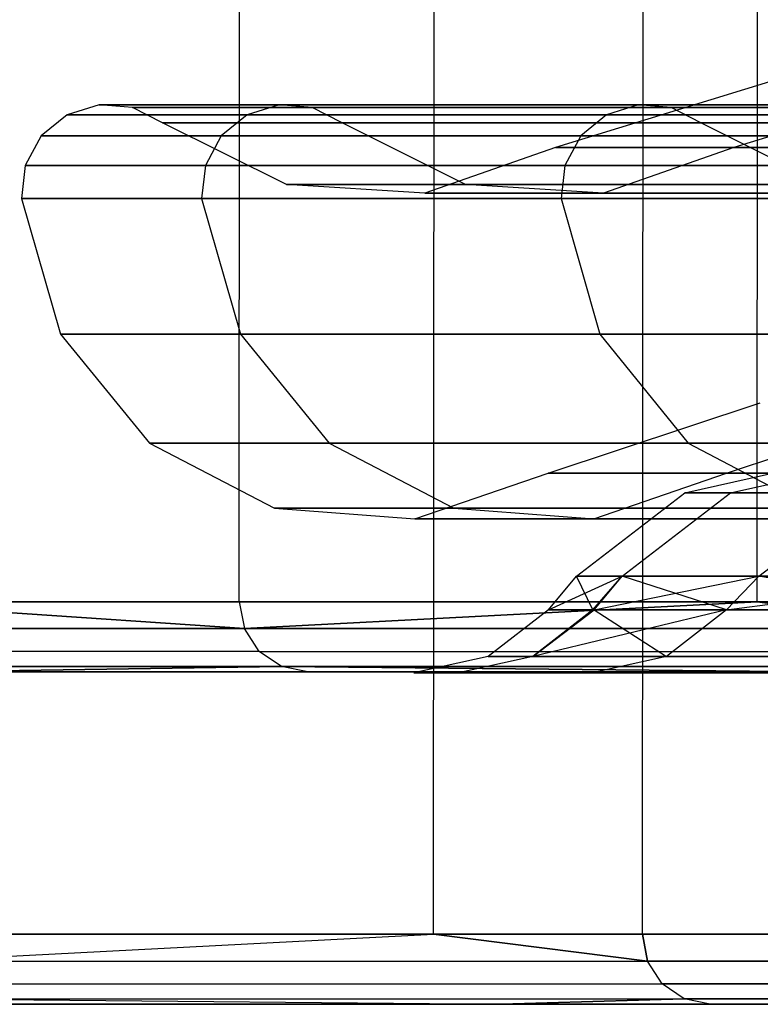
# Model space of a CAD drawing. Extents: x -172 to 172, y -29 to 28.
# Tile 6 of 256: x -166.49 to -164.37, y -7.5 to -4.69. Entities that reach past the tile are written whole.
import ezdxf

# ---------------------------------------------------------------- set-up
doc = ezdxf.new("R2010")
doc.units = 0
doc.header["$LTSCALE"] = 25.4
doc.layers.get('0').update_dxf_attribs({"linetype": 'CONTINUOUS'})

# ---------------------------------------------------------------- blocks, each defined once
blk = doc.blocks.new('RYFLO_AURA_STL')
at = {"color": 0}
for p, q in [((-165.3083, -7.3033, -1282.9371), (-165.2976, 7.0967, -1282.9346)), ((-165.3083, -7.3033, -1282.9371), (-165.2976, 7.0967, -1282.9346)), ((-165.3083, -7.3033, -1203.5631), (-165.2976, 7.0967, -1203.5657)), ((-165.3083, -7.3033, -1203.5631), (-165.2976, 7.0967, -1203.5657)), ((-164.7114, -7.3033, -1285.3456), (-164.7008, 7.0967, -1285.3429)), ((-164.7114, -7.3033, -1285.3456), (-164.7008, 7.0967, -1285.3429)), ((-164.7114, -7.3033, -1201.1547), (-164.7008, 7.0967, -1201.1573)), ((-164.7114, -7.3033, -1201.1547), (-164.7008, 7.0967, -1201.1573)), ((-165.8635, -6.354, -1210.5574), (-165.8542, 6.146, -1210.5592)), ((-165.8635, -6.354, -1210.5574), (-165.8542, 6.146, -1210.5592)), ((-165.8635, -6.354, -1275.9429), (-165.8542, 6.146, -1275.941)), ((-165.8635, -6.354, -1275.9429), (-165.8542, 6.146, -1275.941)), ((-164.3838, -6.354, -1203.785), (-164.3746, 6.146, -1203.7872)), ((-164.3838, -6.354, -1203.785), (-164.3746, 6.146, -1203.7872)), ((-164.3838, -6.354, -1282.7152), (-164.3746, 6.146, -1282.713)), ((-164.3838, -6.354, -1282.7152), (-164.3746, 6.146, -1282.713)), ((-164.3358, -4.8658, -1238.6802), (-164.9596, -5.0571, -1238.6628)), ((-164.3358, -4.8658, -1247.8201), (-164.9596, -5.0571, -1247.8375)), ((-164.3358, -4.8658, -1238.6802), (-164.9596, -5.0571, -1238.6628)), ((-164.3358, -4.8658, -1247.8201), (-164.9596, -5.0571, -1247.8375)), ((-163.8279, -4.8658, -1229.5543), (-164.4498, -5.0571, -1229.5023)), ((-163.8279, -4.8658, -1229.5543), (-164.4498, -5.0571, -1229.5023)), ((-163.8279, -4.8658, -1256.9459), (-164.4498, -5.0571, -1256.9979)), ((-163.8279, -4.8658, -1256.9459), (-164.4498, -5.0571, -1256.9979)), ((-166.2636, -4.9348, -1238.6265), (-166.3549, -4.9632, -1238.624)), ((-166.2636, -4.9348, -1247.8738), (-166.3549, -4.9632, -1247.8762)), ((-166.2636, -4.9348, -1238.6265), (-166.3549, -4.9632, -1238.624)), ((-166.2636, -4.9348, -1247.8738), (-166.3549, -4.9632, -1247.8762)), ((-165.7497, -4.9348, -1229.3936), (-166.2636, -4.9348, -1238.6265)), ((-166.2636, -4.9348, -1238.6265), (-166.2636, -4.9348, -1247.8738)), ((-166.2636, -4.9348, -1247.8738), (-165.7497, -4.9348, -1257.1067)), ((-166.1684, -4.9428, -1238.6292), (-166.2636, -4.9348, -1238.6265)), ((-165.7497, -4.9348, -1229.3936), (-166.2636, -4.9348, -1238.6265)), ((-166.1684, -4.9428, -1247.8711), (-166.2636, -4.9348, -1247.8738)), ((-166.2636, -4.9348, -1238.6265), (-166.2636, -4.9348, -1247.8738)), ((-166.1684, -4.9428, -1238.6292), (-166.2636, -4.9348, -1238.6265)), ((-166.2636, -4.9348, -1247.8738), (-165.7497, -4.9348, -1257.1067)), ((-166.1684, -4.9428, -1247.8711), (-166.2636, -4.9348, -1247.8738)), ((-165.6547, -4.9428, -1229.4015), (-166.1684, -4.9428, -1238.6292)), ((-166.1684, -4.9428, -1238.6292), (-166.1684, -4.9428, -1247.8711)), ((-166.1684, -4.9428, -1247.8711), (-165.6547, -4.9428, -1257.0988)), ((-166.083, -4.986, -1238.6316), (-166.1684, -4.9428, -1238.6292)), ((-165.6547, -4.9428, -1229.4015), (-166.1684, -4.9428, -1238.6292)), ((-166.083, -4.986, -1247.8687), (-166.1684, -4.9428, -1247.8711)), ((-166.1684, -4.9428, -1238.6292), (-166.1684, -4.9428, -1247.8711)), ((-166.083, -4.986, -1238.6316), (-166.1684, -4.9428, -1238.6292)), ((-166.1684, -4.9428, -1247.8711), (-165.6547, -4.9428, -1257.0988)), ((-166.083, -4.986, -1247.8687), (-166.1684, -4.9428, -1247.8711)), ((-165.7497, -4.9348, -1229.3936), (-165.8407, -4.9632, -1229.386)), ((-165.7497, -4.9348, -1229.3936), (-165.8407, -4.9632, -1229.386)), ((-165.7497, -4.9348, -1257.1067), (-165.8407, -4.9632, -1257.1143)), ((-165.7497, -4.9348, -1257.1067), (-165.8407, -4.9632, -1257.1143)), ((-164.7235, -4.9348, -1220.2035), (-165.7497, -4.9348, -1229.3936)), ((-165.7497, -4.9348, -1257.1067), (-164.7235, -4.9348, -1266.2968)), ((-165.6547, -4.9428, -1229.4015), (-165.7497, -4.9348, -1229.3936)), ((-164.7235, -4.9348, -1220.2035), (-165.7497, -4.9348, -1229.3936)), ((-165.6547, -4.9428, -1229.4015), (-165.7497, -4.9348, -1229.3936)), ((-165.6547, -4.9428, -1257.0988), (-165.7497, -4.9348, -1257.1067)), ((-165.7497, -4.9348, -1257.1067), (-164.7235, -4.9348, -1266.2968)), ((-165.6547, -4.9428, -1257.0988), (-165.7497, -4.9348, -1257.1067)), ((-164.6291, -4.9428, -1220.2167), (-165.6547, -4.9428, -1229.4015)), ((-165.6547, -4.9428, -1257.0988), (-164.6291, -4.9428, -1266.2836)), ((-165.5697, -4.986, -1229.4087), (-165.6547, -4.9428, -1229.4015)), ((-164.6291, -4.9428, -1220.2167), (-165.6547, -4.9428, -1229.4015)), ((-165.5697, -4.986, -1229.4087), (-165.6547, -4.9428, -1229.4015)), ((-165.5697, -4.986, -1257.0916), (-165.6547, -4.9428, -1257.0988)), ((-165.6547, -4.9428, -1257.0988), (-164.6291, -4.9428, -1266.2836)), ((-165.5697, -4.986, -1257.0916), (-165.6547, -4.9428, -1257.0988)), ((-164.7235, -4.9348, -1220.2035), (-164.8139, -4.9632, -1220.1909)), ((-164.7235, -4.9348, -1220.2035), (-164.8139, -4.9632, -1220.1909)), ((-164.7235, -4.9348, -1266.2968), (-164.8139, -4.9632, -1266.3093)), ((-164.7235, -4.9348, -1266.2968), (-164.8139, -4.9632, -1266.3093)), ((-163.1881, -4.9348, -1211.0847), (-164.7235, -4.9348, -1220.2035)), ((-164.7235, -4.9348, -1266.2968), (-163.1881, -4.9348, -1275.4155)), ((-164.6291, -4.9428, -1220.2167), (-164.7235, -4.9348, -1220.2035)), ((-163.1881, -4.9348, -1211.0847), (-164.7235, -4.9348, -1220.2035)), ((-164.6291, -4.9428, -1220.2167), (-164.7235, -4.9348, -1220.2035)), ((-164.6291, -4.9428, -1266.2836), (-164.7235, -4.9348, -1266.2968)), ((-164.7235, -4.9348, -1266.2968), (-163.1881, -4.9348, -1275.4155)), ((-164.6291, -4.9428, -1266.2836), (-164.7235, -4.9348, -1266.2968)), ((-163.0946, -4.9428, -1211.1031), (-164.6291, -4.9428, -1220.2167)), ((-164.6291, -4.9428, -1266.2836), (-163.0946, -4.9428, -1275.3971)), ((-164.5446, -4.986, -1220.2285), (-164.6291, -4.9428, -1220.2167)), ((-163.0946, -4.9428, -1211.1031), (-164.6291, -4.9428, -1220.2167)), ((-164.5446, -4.986, -1220.2285), (-164.6291, -4.9428, -1220.2167)), ((-164.5446, -4.986, -1266.2717), (-164.6291, -4.9428, -1266.2836)), ((-164.6291, -4.9428, -1266.2836), (-163.0946, -4.9428, -1275.3971)), ((-164.5446, -4.986, -1266.2717), (-164.6291, -4.9428, -1266.2836)), ((-166.3549, -4.9632, -1238.624), (-166.4289, -5.0238, -1238.6219)), ((-166.3549, -4.9632, -1247.8762), (-166.4289, -5.0238, -1247.8783)), ((-166.3549, -4.9632, -1238.624), (-166.4289, -5.0238, -1238.6219)), ((-166.3549, -4.9632, -1247.8762), (-166.4289, -5.0238, -1247.8783)), ((-165.8407, -4.9632, -1229.386), (-166.3549, -4.9632, -1238.624)), ((-166.3549, -4.9632, -1238.624), (-166.3549, -4.9632, -1247.8762)), ((-166.3549, -4.9632, -1247.8762), (-165.8407, -4.9632, -1257.1143)), ((-165.8407, -4.9632, -1229.386), (-166.3549, -4.9632, -1238.624)), ((-166.3549, -4.9632, -1238.624), (-166.3549, -4.9632, -1247.8762)), ((-166.3549, -4.9632, -1247.8762), (-165.8407, -4.9632, -1257.1143)), ((-165.8407, -4.9632, -1229.386), (-165.9145, -5.0238, -1229.3799)), ((-165.8407, -4.9632, -1229.386), (-165.9145, -5.0238, -1229.3799)), ((-165.8407, -4.9632, -1257.1143), (-165.9145, -5.0238, -1257.1204)), ((-165.8407, -4.9632, -1257.1143), (-165.9145, -5.0238, -1257.1204)), ((-164.8139, -4.9632, -1220.1909), (-165.8407, -4.9632, -1229.386)), ((-165.8407, -4.9632, -1257.1143), (-164.8139, -4.9632, -1266.3093)), ((-164.8139, -4.9632, -1220.1909), (-165.8407, -4.9632, -1229.386)), ((-165.8407, -4.9632, -1257.1143), (-164.8139, -4.9632, -1266.3093)), ((-164.8139, -4.9632, -1220.1909), (-164.8872, -5.0238, -1220.1807)), ((-164.8139, -4.9632, -1220.1909), (-164.8872, -5.0238, -1220.1807)), ((-164.8139, -4.9632, -1266.3093), (-164.8872, -5.0238, -1266.3196)), ((-164.8139, -4.9632, -1266.3093), (-164.8872, -5.0238, -1266.3196)), ((-163.2777, -4.9632, -1211.067), (-164.8139, -4.9632, -1220.1909)), ((-164.8139, -4.9632, -1266.3093), (-163.2777, -4.9632, -1275.4332)), ((-163.2777, -4.9632, -1211.067), (-164.8139, -4.9632, -1220.1909)), ((-164.8139, -4.9632, -1266.3093), (-163.2777, -4.9632, -1275.4332)), ((-165.7286, -5.1625, -1238.6414), (-166.083, -4.986, -1238.6316)), ((-166.083, -4.986, -1238.6316), (-165.5697, -4.986, -1229.4087)), ((-165.7286, -5.1625, -1238.6414), (-166.083, -4.986, -1238.6316)), ((-165.7286, -5.1625, -1247.8589), (-166.083, -4.986, -1247.8687)), ((-166.083, -4.986, -1247.8687), (-166.083, -4.986, -1238.6316)), ((-165.7286, -5.1625, -1247.8589), (-166.083, -4.986, -1247.8687)), ((-165.5697, -4.986, -1257.0916), (-166.083, -4.986, -1247.8687)), ((-166.083, -4.986, -1238.6316), (-165.5697, -4.986, -1229.4087)), ((-166.083, -4.986, -1247.8687), (-166.083, -4.986, -1238.6316)), ((-165.5697, -4.986, -1257.0916), (-166.083, -4.986, -1247.8687)), ((-165.2164, -5.1625, -1229.4382), (-165.5697, -4.986, -1229.4087)), ((-165.5697, -4.986, -1229.4087), (-164.5446, -4.986, -1220.2285)), ((-165.2164, -5.1625, -1229.4382), (-165.5697, -4.986, -1229.4087)), ((-165.2164, -5.1625, -1257.062), (-165.5697, -4.986, -1257.0916)), ((-165.2164, -5.1625, -1257.062), (-165.5697, -4.986, -1257.0916)), ((-164.5446, -4.986, -1266.2717), (-165.5697, -4.986, -1257.0916)), ((-165.5697, -4.986, -1229.4087), (-164.5446, -4.986, -1220.2285)), ((-164.5446, -4.986, -1266.2717), (-165.5697, -4.986, -1257.0916)), ((-164.1934, -5.1625, -1220.2777), (-164.5446, -4.986, -1220.2285)), ((-164.5446, -4.986, -1220.2285), (-163.0108, -4.986, -1211.1196)), ((-164.1934, -5.1625, -1220.2777), (-164.5446, -4.986, -1220.2285)), ((-164.1934, -5.1625, -1266.2225), (-164.5446, -4.986, -1266.2717)), ((-164.1934, -5.1625, -1266.2225), (-164.5446, -4.986, -1266.2717)), ((-163.0108, -4.986, -1275.3806), (-164.5446, -4.986, -1266.2717)), ((-164.5446, -4.986, -1220.2285), (-163.0108, -4.986, -1211.1196)), ((-163.0108, -4.986, -1275.3806), (-164.5446, -4.986, -1266.2717)), ((-166.4289, -5.0238, -1238.6219), (-166.4747, -5.1077, -1238.6206)), ((-166.4289, -5.0238, -1247.8783), (-166.4747, -5.1077, -1247.8796)), ((-166.4289, -5.0238, -1238.6219), (-166.4747, -5.1077, -1238.6206)), ((-166.4289, -5.0238, -1247.8783), (-166.4747, -5.1077, -1247.8796)), ((-165.9145, -5.0238, -1229.3799), (-166.4289, -5.0238, -1238.6219)), ((-166.4289, -5.0238, -1238.6219), (-166.4289, -5.0238, -1247.8783)), ((-166.4289, -5.0238, -1247.8783), (-165.9145, -5.0238, -1257.1204)), ((-165.9145, -5.0238, -1229.3799), (-166.4289, -5.0238, -1238.6219)), ((-166.4289, -5.0238, -1238.6219), (-166.4289, -5.0238, -1247.8783)), ((-166.4289, -5.0238, -1247.8783), (-165.9145, -5.0238, -1257.1204)), ((-165.9145, -5.0238, -1229.3799), (-165.9601, -5.1077, -1229.376)), ((-165.9145, -5.0238, -1229.3799), (-165.9601, -5.1077, -1229.376)), ((-165.9145, -5.0238, -1257.1204), (-165.9601, -5.1077, -1257.1243)), ((-165.9145, -5.0238, -1257.1204), (-165.9601, -5.1077, -1257.1243)), ((-164.8872, -5.0238, -1220.1807), (-165.9145, -5.0238, -1229.3799)), ((-165.9145, -5.0238, -1257.1204), (-164.8872, -5.0238, -1266.3196)), ((-164.8872, -5.0238, -1220.1807), (-165.9145, -5.0238, -1229.3799)), ((-165.9145, -5.0238, -1257.1204), (-164.8872, -5.0238, -1266.3196)), ((-164.8872, -5.0238, -1220.1807), (-164.9326, -5.1077, -1220.1743)), ((-164.8872, -5.0238, -1220.1807), (-164.9326, -5.1077, -1220.1743)), ((-164.8872, -5.0238, -1266.3196), (-164.9326, -5.1077, -1266.3259)), ((-164.8872, -5.0238, -1266.3196), (-164.9326, -5.1077, -1266.3259)), ((-163.3503, -5.0238, -1211.0527), (-164.8872, -5.0238, -1220.1807)), ((-164.8872, -5.0238, -1266.3196), (-163.3503, -5.0238, -1275.4475)), ((-163.3503, -5.0238, -1211.0527), (-164.8872, -5.0238, -1220.1807)), ((-164.8872, -5.0238, -1266.3196), (-163.3503, -5.0238, -1275.4475)), ((-164.9596, -5.0571, -1238.6628), (-165.3335, -5.1875, -1238.6523)), ((-164.9596, -5.0571, -1238.6628), (-165.3335, -5.1875, -1238.6523)), ((-164.9596, -5.0571, -1247.8375), (-165.3335, -5.1875, -1247.8479)), ((-164.9596, -5.0571, -1247.8375), (-165.3335, -5.1875, -1247.8479)), ((-164.9596, -5.0571, -1238.6628), (-164.4498, -5.0571, -1229.5023)), ((-164.9596, -5.0571, -1247.8375), (-164.9596, -5.0571, -1238.6628)), ((-164.4498, -5.0571, -1256.9979), (-164.9596, -5.0571, -1247.8375)), ((-164.9596, -5.0571, -1238.6628), (-164.4498, -5.0571, -1229.5023)), ((-164.9596, -5.0571, -1247.8375), (-164.9596, -5.0571, -1238.6628)), ((-164.4498, -5.0571, -1256.9979), (-164.9596, -5.0571, -1247.8375)), ((-164.4498, -5.0571, -1229.5023), (-164.8224, -5.1875, -1229.4711)), ((-164.4498, -5.0571, -1229.5023), (-164.8224, -5.1875, -1229.4711)), ((-164.4498, -5.0571, -1256.9979), (-164.8224, -5.1875, -1257.0292)), ((-164.4498, -5.0571, -1256.9979), (-164.8224, -5.1875, -1257.0292)), ((-164.4498, -5.0571, -1229.5023), (-163.4316, -5.0571, -1220.3843)), ((-163.4316, -5.0571, -1266.116), (-164.4498, -5.0571, -1256.9979)), ((-164.4498, -5.0571, -1229.5023), (-163.4316, -5.0571, -1220.3843)), ((-163.4316, -5.0571, -1266.116), (-164.4498, -5.0571, -1256.9979)), ((-166.4747, -5.1077, -1238.6206), (-166.4857, -5.2027, -1238.6204)), ((-166.4747, -5.1077, -1247.8796), (-166.4857, -5.2027, -1247.8799)), ((-166.4747, -5.1077, -1238.6206), (-166.4857, -5.2027, -1238.6204)), ((-166.4747, -5.1077, -1247.8796), (-166.4857, -5.2027, -1247.8799)), ((-165.9601, -5.1077, -1229.376), (-166.4747, -5.1077, -1238.6206)), ((-166.4747, -5.1077, -1238.6206), (-166.4747, -5.1077, -1247.8796)), ((-166.4747, -5.1077, -1247.8796), (-165.9601, -5.1077, -1257.1243)), ((-165.9601, -5.1077, -1229.376), (-166.4747, -5.1077, -1238.6206)), ((-166.4747, -5.1077, -1238.6206), (-166.4747, -5.1077, -1247.8796)), ((-166.4747, -5.1077, -1247.8796), (-165.9601, -5.1077, -1257.1243)), ((-165.9601, -5.1077, -1229.376), (-165.9711, -5.2027, -1229.3751)), ((-165.9601, -5.1077, -1229.376), (-165.9711, -5.2027, -1229.3751)), ((-165.9601, -5.1077, -1257.1243), (-165.9711, -5.2027, -1257.1251)), ((-165.9601, -5.1077, -1257.1243), (-165.9711, -5.2027, -1257.1251)), ((-164.9326, -5.1077, -1220.1743), (-165.9601, -5.1077, -1229.376)), ((-165.9601, -5.1077, -1257.1243), (-164.9326, -5.1077, -1266.3259)), ((-164.9326, -5.1077, -1220.1743), (-165.9601, -5.1077, -1229.376)), ((-165.9601, -5.1077, -1257.1243), (-164.9326, -5.1077, -1266.3259)), ((-164.9326, -5.1077, -1220.1743), (-164.9435, -5.2027, -1220.1727)), ((-164.9326, -5.1077, -1220.1743), (-164.9435, -5.2027, -1220.1727)), ((-164.9326, -5.1077, -1266.3259), (-164.9435, -5.2027, -1266.3275)), ((-164.9326, -5.1077, -1266.3259), (-164.9435, -5.2027, -1266.3275)), ((-163.3953, -5.1077, -1211.0438), (-164.9326, -5.1077, -1220.1743)), ((-164.9326, -5.1077, -1266.3259), (-163.3953, -5.1077, -1275.4564)), ((-163.3953, -5.1077, -1211.0438), (-164.9326, -5.1077, -1220.1743)), ((-164.9326, -5.1077, -1266.3259), (-163.3953, -5.1077, -1275.4564)), ((-165.2164, -5.1625, -1229.4382), (-165.7286, -5.1625, -1238.6414)), ((-165.7286, -5.1625, -1238.6414), (-165.7286, -5.1625, -1247.8589)), ((-165.7286, -5.1625, -1247.8589), (-165.2164, -5.1625, -1257.062)), ((-165.3335, -5.1875, -1238.6523), (-165.7286, -5.1625, -1238.6414)), ((-165.2164, -5.1625, -1229.4382), (-165.7286, -5.1625, -1238.6414)), ((-165.3335, -5.1875, -1238.6523), (-165.7286, -5.1625, -1238.6414)), ((-165.3335, -5.1875, -1247.8479), (-165.7286, -5.1625, -1247.8589)), ((-165.7286, -5.1625, -1238.6414), (-165.7286, -5.1625, -1247.8589)), ((-165.3335, -5.1875, -1247.8479), (-165.7286, -5.1625, -1247.8589)), ((-165.7286, -5.1625, -1247.8589), (-165.2164, -5.1625, -1257.062)), ((-164.1934, -5.1625, -1220.2777), (-165.2164, -5.1625, -1229.4382)), ((-165.2164, -5.1625, -1257.062), (-164.1934, -5.1625, -1266.2225)), ((-164.8224, -5.1875, -1229.4711), (-165.2164, -5.1625, -1229.4382)), ((-164.1934, -5.1625, -1220.2777), (-165.2164, -5.1625, -1229.4382)), ((-164.8224, -5.1875, -1229.4711), (-165.2164, -5.1625, -1229.4382)), ((-164.8224, -5.1875, -1257.0292), (-165.2164, -5.1625, -1257.062)), ((-164.8224, -5.1875, -1257.0292), (-165.2164, -5.1625, -1257.062)), ((-165.2164, -5.1625, -1257.062), (-164.1934, -5.1625, -1266.2225)), ((-164.8224, -5.1875, -1229.4711), (-165.3335, -5.1875, -1238.6523)), ((-165.3335, -5.1875, -1238.6523), (-165.3335, -5.1875, -1247.8479)), ((-165.3335, -5.1875, -1247.8479), (-164.8224, -5.1875, -1257.0292)), ((-164.8224, -5.1875, -1229.4711), (-165.3335, -5.1875, -1238.6523)), ((-165.3335, -5.1875, -1238.6523), (-165.3335, -5.1875, -1247.8479)), ((-165.3335, -5.1875, -1247.8479), (-164.8224, -5.1875, -1257.0292)), ((-163.802, -5.1875, -1220.3324), (-164.8224, -5.1875, -1229.4711)), ((-164.8224, -5.1875, -1257.0292), (-163.802, -5.1875, -1266.1678)), ((-163.802, -5.1875, -1220.3324), (-164.8224, -5.1875, -1229.4711)), ((-164.8224, -5.1875, -1257.0292), (-163.802, -5.1875, -1266.1678)), ((-166.4857, -5.2027, -1238.6204), (-165.9711, -5.2027, -1229.3751)), ((-166.4857, -5.2027, -1247.8799), (-166.4857, -5.2027, -1238.6204)), ((-165.9711, -5.2027, -1257.1251), (-166.4857, -5.2027, -1247.8799)), ((-166.4857, -5.2027, -1238.6204), (-165.9711, -5.2027, -1229.3751)), ((-166.4857, -5.2027, -1238.6204), (-166.3743, -5.5895, -1238.6234)), ((-166.4857, -5.2027, -1247.8799), (-166.4857, -5.2027, -1238.6204)), ((-166.4857, -5.2027, -1247.8799), (-166.3743, -5.5895, -1247.8768)), ((-166.4857, -5.2027, -1238.6204), (-166.3743, -5.5895, -1238.6234)), ((-165.9711, -5.2027, -1257.1251), (-166.4857, -5.2027, -1247.8799)), ((-166.4857, -5.2027, -1247.8799), (-166.3743, -5.5895, -1247.8768)), ((-165.9711, -5.2027, -1229.3751), (-164.9435, -5.2027, -1220.1727)), ((-164.9435, -5.2027, -1266.3275), (-165.9711, -5.2027, -1257.1251)), ((-165.9711, -5.2027, -1229.3751), (-164.9435, -5.2027, -1220.1727)), ((-165.9711, -5.2027, -1229.3751), (-165.8601, -5.5895, -1229.3844)), ((-165.9711, -5.2027, -1229.3751), (-165.8601, -5.5895, -1229.3844)), ((-165.9711, -5.2027, -1257.1251), (-165.8601, -5.5895, -1257.1158)), ((-164.9435, -5.2027, -1266.3275), (-165.9711, -5.2027, -1257.1251)), ((-165.9711, -5.2027, -1257.1251), (-165.8601, -5.5895, -1257.1158)), ((-164.9435, -5.2027, -1220.1727), (-163.406, -5.2027, -1211.0417)), ((-163.406, -5.2027, -1275.4585), (-164.9435, -5.2027, -1266.3275)), ((-164.9435, -5.2027, -1220.1727), (-163.406, -5.2027, -1211.0417)), ((-164.9435, -5.2027, -1220.1727), (-164.8332, -5.5895, -1220.1881)), ((-164.9435, -5.2027, -1220.1727), (-164.8332, -5.5895, -1220.1881)), ((-164.9435, -5.2027, -1266.3275), (-164.8332, -5.5895, -1266.3121)), ((-163.406, -5.2027, -1275.4585), (-164.9435, -5.2027, -1266.3275)), ((-164.9435, -5.2027, -1266.3275), (-164.8332, -5.5895, -1266.3121)), ((-165.8601, -5.5895, -1229.3844), (-166.3743, -5.5895, -1238.6234)), ((-166.3743, -5.5895, -1238.6234), (-166.1196, -5.9011, -1238.6305)), ((-166.3743, -5.5895, -1238.6234), (-166.3743, -5.5895, -1247.8768)), ((-166.3743, -5.5895, -1247.8768), (-166.1196, -5.9011, -1247.8698)), ((-166.3743, -5.5895, -1238.6234), (-166.1196, -5.9011, -1238.6305)), ((-166.3743, -5.5895, -1247.8768), (-165.8601, -5.5895, -1257.1158)), ((-166.3743, -5.5895, -1247.8768), (-166.1196, -5.9011, -1247.8698)), ((-165.8601, -5.5895, -1229.3844), (-166.3743, -5.5895, -1238.6234)), ((-166.3743, -5.5895, -1238.6234), (-166.3743, -5.5895, -1247.8768)), ((-166.3743, -5.5895, -1247.8768), (-165.8601, -5.5895, -1257.1158)), ((-164.8332, -5.5895, -1220.1881), (-165.8601, -5.5895, -1229.3844)), ((-165.8601, -5.5895, -1229.3844), (-165.6062, -5.9011, -1229.4056)), ((-165.8601, -5.5895, -1229.3844), (-165.6062, -5.9011, -1229.4056)), ((-165.8601, -5.5895, -1257.1158), (-165.6062, -5.9011, -1257.0946)), ((-165.8601, -5.5895, -1257.1158), (-164.8332, -5.5895, -1266.3121)), ((-165.8601, -5.5895, -1257.1158), (-165.6062, -5.9011, -1257.0946)), ((-164.8332, -5.5895, -1220.1881), (-165.8601, -5.5895, -1229.3844)), ((-165.8601, -5.5895, -1257.1158), (-164.8332, -5.5895, -1266.3121)), ((-163.2968, -5.5895, -1211.0632), (-164.8332, -5.5895, -1220.1881)), ((-164.8332, -5.5895, -1220.1881), (-164.5808, -5.9011, -1220.2235)), ((-164.8332, -5.5895, -1220.1881), (-164.5808, -5.9011, -1220.2235)), ((-164.8332, -5.5895, -1266.3121), (-164.5808, -5.9011, -1266.2767)), ((-164.8332, -5.5895, -1266.3121), (-163.2968, -5.5895, -1275.437)), ((-164.8332, -5.5895, -1266.3121), (-164.5808, -5.9011, -1266.2767)), ((-163.2968, -5.5895, -1211.0632), (-164.8332, -5.5895, -1220.1881)), ((-164.8332, -5.5895, -1266.3121), (-163.2968, -5.5895, -1275.437)), ((-164.981, -5.9863, -1238.6622), (-164.3745, -5.7862, -1238.6791)), ((-164.981, -5.9863, -1238.6622), (-164.3745, -5.7862, -1238.6791)), ((-164.981, -5.9863, -1247.838), (-164.3745, -5.7862, -1247.8212)), ((-164.981, -5.9863, -1247.838), (-164.3745, -5.7862, -1247.8212)), ((-164.471, -5.9863, -1229.5005), (-163.8664, -5.7862, -1229.551)), ((-164.471, -5.9863, -1229.5005), (-163.8664, -5.7862, -1229.551)), ((-164.471, -5.9863, -1256.9998), (-163.8664, -5.7862, -1256.9492)), ((-164.471, -5.9863, -1256.9998), (-163.8664, -5.7862, -1256.9492)), ((-165.6062, -5.9011, -1229.4056), (-166.1196, -5.9011, -1238.6305)), ((-166.1196, -5.9011, -1238.6305), (-165.7627, -6.0869, -1238.6405)), ((-166.1196, -5.9011, -1238.6305), (-166.1196, -5.9011, -1247.8698)), ((-166.1196, -5.9011, -1247.8698), (-165.7627, -6.0869, -1247.8597)), ((-166.1196, -5.9011, -1238.6305), (-165.7627, -6.0869, -1238.6405)), ((-166.1196, -5.9011, -1247.8698), (-165.6062, -5.9011, -1257.0946)), ((-166.1196, -5.9011, -1247.8698), (-165.7627, -6.0869, -1247.8597)), ((-165.6062, -5.9011, -1229.4056), (-166.1196, -5.9011, -1238.6305)), ((-166.1196, -5.9011, -1238.6305), (-166.1196, -5.9011, -1247.8698)), ((-166.1196, -5.9011, -1247.8698), (-165.6062, -5.9011, -1257.0946)), ((-164.5808, -5.9011, -1220.2235), (-165.6062, -5.9011, -1229.4056)), ((-165.6062, -5.9011, -1229.4056), (-165.2504, -6.0869, -1229.4353)), ((-165.6062, -5.9011, -1229.4056), (-165.2504, -6.0869, -1229.4353)), ((-165.6062, -5.9011, -1257.0946), (-165.2504, -6.0869, -1257.0649)), ((-165.6062, -5.9011, -1257.0946), (-164.5808, -5.9011, -1266.2767)), ((-165.6062, -5.9011, -1257.0946), (-165.2504, -6.0869, -1257.0649)), ((-164.5808, -5.9011, -1220.2235), (-165.6062, -5.9011, -1229.4056)), ((-165.6062, -5.9011, -1257.0946), (-164.5808, -5.9011, -1266.2767)), ((-163.0468, -5.9011, -1211.1125), (-164.5808, -5.9011, -1220.2235)), ((-164.5808, -5.9011, -1220.2235), (-164.2272, -6.0869, -1220.2729)), ((-164.5808, -5.9011, -1220.2235), (-164.2272, -6.0869, -1220.2729)), ((-164.5808, -5.9011, -1266.2767), (-164.2272, -6.0869, -1266.2273)), ((-164.5808, -5.9011, -1266.2767), (-163.0468, -5.9011, -1275.3877)), ((-164.5808, -5.9011, -1266.2767), (-164.2272, -6.0869, -1266.2273)), ((-163.0468, -5.9011, -1211.1125), (-164.5808, -5.9011, -1220.2235)), ((-164.5808, -5.9011, -1266.2767), (-163.0468, -5.9011, -1275.3877)), ((-164.5898, -6.0424, -1243.2501), (-164.208, -5.9577, -1243.2501)), ((-164.5898, -6.0424, -1243.2501), (-164.208, -5.9577, -1243.2501)), ((-164.4596, -6.0424, -1249.7936), (-164.0781, -5.9577, -1249.7784)), ((-164.4596, -6.0424, -1249.7936), (-164.0781, -5.9577, -1249.7784)), ((-164.4596, -6.0424, -1236.7067), (-164.0781, -5.9577, -1236.7218)), ((-164.4596, -6.0424, -1236.7067), (-164.0781, -5.9577, -1236.7218)), ((-165.3615, -6.117, -1238.6516), (-164.981, -5.9863, -1238.6622)), ((-165.3615, -6.117, -1247.8486), (-164.981, -5.9863, -1247.838)), ((-165.3615, -6.117, -1238.6516), (-164.981, -5.9863, -1238.6622)), ((-165.3615, -6.117, -1247.8486), (-164.981, -5.9863, -1247.838)), ((-164.981, -5.9863, -1238.6622), (-164.471, -5.9863, -1229.5005)), ((-164.981, -5.9863, -1247.838), (-164.981, -5.9863, -1238.6622)), ((-164.471, -5.9863, -1256.9998), (-164.981, -5.9863, -1247.838)), ((-164.981, -5.9863, -1238.6622), (-164.471, -5.9863, -1229.5005)), ((-164.981, -5.9863, -1247.838), (-164.981, -5.9863, -1238.6622)), ((-164.471, -5.9863, -1256.9998), (-164.981, -5.9863, -1247.838)), ((-164.8504, -6.117, -1229.4688), (-164.471, -5.9863, -1229.5005)), ((-164.8504, -6.117, -1229.4688), (-164.471, -5.9863, -1229.5005)), ((-164.8504, -6.117, -1257.0315), (-164.471, -5.9863, -1256.9998)), ((-164.8504, -6.117, -1257.0315), (-164.471, -5.9863, -1256.9998)), ((-164.471, -5.9863, -1229.5005), (-163.4527, -5.9863, -1220.3813)), ((-163.4527, -5.9863, -1266.1189), (-164.471, -5.9863, -1256.9998)), ((-164.471, -5.9863, -1229.5005), (-163.4527, -5.9863, -1220.3813)), ((-163.4527, -5.9863, -1266.1189), (-164.471, -5.9863, -1256.9998)), ((-164.8996, -6.281, -1243.2501), (-164.5898, -6.0424, -1243.2501)), ((-164.8996, -6.281, -1243.2501), (-164.5898, -6.0424, -1243.2501)), ((-164.7692, -6.281, -1249.8059), (-164.4596, -6.0424, -1249.7936)), ((-164.7692, -6.281, -1249.8059), (-164.4596, -6.0424, -1249.7936)), ((-164.7692, -6.281, -1236.6943), (-164.4596, -6.0424, -1236.7067)), ((-164.7692, -6.281, -1236.6943), (-164.4596, -6.0424, -1236.7067)), ((-164.5898, -6.0424, -1243.2501), (-164.4596, -6.0424, -1249.7936)), ((-164.4596, -6.0424, -1236.7067), (-164.5898, -6.0424, -1243.2501)), ((-164.5898, -6.0424, -1243.2501), (-164.4596, -6.0424, -1249.7936)), ((-164.4596, -6.0424, -1236.7067), (-164.5898, -6.0424, -1243.2501)), ((-164.4596, -6.0424, -1249.7936), (-164.0695, -6.0424, -1256.3268)), ((-164.0695, -6.0424, -1230.1735), (-164.4596, -6.0424, -1236.7067)), ((-164.4596, -6.0424, -1249.7936), (-164.0695, -6.0424, -1256.3268)), ((-164.0695, -6.0424, -1230.1735), (-164.4596, -6.0424, -1236.7067)), ((-164.3783, -6.281, -1256.3514), (-164.0695, -6.0424, -1256.3268)), ((-164.3783, -6.281, -1256.3514), (-164.0695, -6.0424, -1256.3268)), ((-164.3783, -6.281, -1230.1488), (-164.0695, -6.0424, -1230.1735)), ((-164.3783, -6.281, -1230.1488), (-164.0695, -6.0424, -1230.1735)), ((-165.2504, -6.0869, -1229.4353), (-165.7627, -6.0869, -1238.6405)), ((-165.7627, -6.0869, -1238.6405), (-165.3615, -6.117, -1238.6516)), ((-165.7627, -6.0869, -1238.6405), (-165.7627, -6.0869, -1247.8597)), ((-165.7627, -6.0869, -1247.8597), (-165.3615, -6.117, -1247.8486)), ((-165.7627, -6.0869, -1238.6405), (-165.3615, -6.117, -1238.6516)), ((-165.7627, -6.0869, -1247.8597), (-165.2504, -6.0869, -1257.0649)), ((-165.7627, -6.0869, -1247.8597), (-165.3615, -6.117, -1247.8486)), ((-165.2504, -6.0869, -1229.4353), (-165.7627, -6.0869, -1238.6405)), ((-165.7627, -6.0869, -1238.6405), (-165.7627, -6.0869, -1247.8597)), ((-165.7627, -6.0869, -1247.8597), (-165.2504, -6.0869, -1257.0649)), ((-164.2272, -6.0869, -1220.2729), (-165.2504, -6.0869, -1229.4353)), ((-165.2504, -6.0869, -1229.4353), (-164.8504, -6.117, -1229.4688)), ((-165.2504, -6.0869, -1229.4353), (-164.8504, -6.117, -1229.4688)), ((-165.2504, -6.0869, -1257.0649), (-164.8504, -6.117, -1257.0315)), ((-165.2504, -6.0869, -1257.0649), (-164.2272, -6.0869, -1266.2273)), ((-165.2504, -6.0869, -1257.0649), (-164.8504, -6.117, -1257.0315)), ((-164.2272, -6.0869, -1220.2729), (-165.2504, -6.0869, -1229.4353)), ((-165.2504, -6.0869, -1257.0649), (-164.2272, -6.0869, -1266.2273)), ((-164.8504, -6.117, -1229.4688), (-165.3615, -6.117, -1238.6516)), ((-165.3615, -6.117, -1238.6516), (-165.3615, -6.117, -1247.8486)), ((-165.3615, -6.117, -1247.8486), (-164.8504, -6.117, -1257.0315)), ((-164.8504, -6.117, -1229.4688), (-165.3615, -6.117, -1238.6516)), ((-165.3615, -6.117, -1238.6516), (-165.3615, -6.117, -1247.8486)), ((-165.3615, -6.117, -1247.8486), (-164.8504, -6.117, -1257.0315)), ((-163.8297, -6.117, -1220.3286), (-164.8504, -6.117, -1229.4688)), ((-164.8504, -6.117, -1257.0315), (-163.8297, -6.117, -1266.1716)), ((-163.8297, -6.117, -1220.3286), (-164.8504, -6.117, -1229.4688)), ((-164.8504, -6.117, -1257.0315), (-163.8297, -6.117, -1266.1716)), ((-164.9799, -6.3772, -1243.2501), (-164.8996, -6.281, -1243.2501)), ((-164.9799, -6.3772, -1243.2501), (-164.8996, -6.281, -1243.2501)), ((-164.9799, -6.3772, -1243.2501), (-164.7692, -6.281, -1236.6943)), ((-164.9799, -6.3772, -1243.2501), (-164.7692, -6.281, -1236.6943)), ((-164.8527, -6.3772, -1249.7272), (-164.8996, -6.281, -1243.2501)), ((-164.8996, -6.281, -1243.2501), (-164.7692, -6.281, -1249.8059)), ((-164.8527, -6.3772, -1249.7272), (-164.8996, -6.281, -1243.2501)), ((-164.7692, -6.281, -1236.6943), (-164.8996, -6.281, -1243.2501)), ((-164.8996, -6.281, -1243.2501), (-164.7692, -6.281, -1249.8059)), ((-164.7692, -6.281, -1236.6943), (-164.8996, -6.281, -1243.2501)), ((-164.8527, -6.3772, -1249.7272), (-164.7692, -6.281, -1249.8059)), ((-164.8527, -6.3772, -1236.7731), (-164.7692, -6.281, -1236.6943)), ((-164.8495, -6.3772, -1249.8092), (-164.7692, -6.281, -1249.8059)), ((-164.8495, -6.3772, -1236.691), (-164.7692, -6.281, -1236.6943)), ((-164.8495, -6.3772, -1236.691), (-164.3783, -6.281, -1230.1488)), ((-164.8495, -6.3772, -1236.691), (-164.3783, -6.281, -1230.1488)), ((-164.4713, -6.3772, -1256.1943), (-164.7692, -6.281, -1249.8059)), ((-164.7692, -6.281, -1249.8059), (-164.3783, -6.281, -1256.3514)), ((-164.4713, -6.3772, -1256.1943), (-164.7692, -6.281, -1249.8059)), ((-164.3783, -6.281, -1230.1488), (-164.7692, -6.281, -1236.6943)), ((-164.7692, -6.281, -1249.8059), (-164.3783, -6.281, -1256.3514)), ((-164.3783, -6.281, -1230.1488), (-164.7692, -6.281, -1236.6943)), ((-164.4713, -6.3772, -1256.1943), (-164.3783, -6.281, -1256.3514)), ((-164.4713, -6.3772, -1256.1943), (-164.3783, -6.281, -1256.3514)), ((-164.4713, -6.3772, -1230.3059), (-164.3783, -6.281, -1230.1488)), ((-164.4713, -6.3772, -1230.3059), (-164.3783, -6.281, -1230.1488)), ((-164.4713, -6.3772, -1230.3059), (-163.7275, -6.281, -1223.624)), ((-164.4713, -6.3772, -1230.3059), (-163.7275, -6.281, -1223.624)), ((-163.8363, -6.3772, -1262.6415), (-164.3783, -6.281, -1256.3514)), ((-164.3783, -6.281, -1256.3514), (-163.7275, -6.281, -1262.8762)), ((-163.8363, -6.3772, -1262.6415), (-164.3783, -6.281, -1256.3514)), ((-163.7275, -6.281, -1223.624), (-164.3783, -6.281, -1230.1488)), ((-164.3783, -6.281, -1256.3514), (-163.7275, -6.281, -1262.8762)), ((-163.7275, -6.281, -1223.624), (-164.3783, -6.281, -1230.1488)), ((-165.8635, -6.354, -1210.5574), (-166.9734, -6.354, -1216.8041)), ((-166.9734, -6.354, -1269.6962), (-165.8635, -6.354, -1275.9429)), ((-165.8635, -6.354, -1210.5574), (-166.9734, -6.354, -1216.8041)), ((-165.8486, -6.4306, -1210.5603), (-166.9734, -6.354, -1216.8041)), ((-166.9734, -6.354, -1269.6962), (-165.8635, -6.354, -1275.9429)), ((-166.9734, -6.354, -1269.6962), (-165.8486, -6.4306, -1275.9399)), ((-166.9734, -6.354, -1269.6962), (-165.8486, -6.4306, -1275.9399)), ((-165.8486, -6.4306, -1210.5603), (-166.9734, -6.354, -1216.8041)), ((-164.3838, -6.354, -1203.785), (-165.8635, -6.354, -1210.5574)), ((-165.8635, -6.354, -1275.9429), (-164.3838, -6.354, -1282.7152)), ((-165.8635, -6.354, -1210.5574), (-165.8486, -6.4306, -1210.5603)), ((-165.8635, -6.354, -1275.9429), (-164.3838, -6.354, -1282.7152)), ((-165.8635, -6.354, -1275.9429), (-165.8486, -6.4306, -1275.9399)), ((-165.8635, -6.354, -1275.9429), (-165.8486, -6.4306, -1275.9399)), ((-164.3838, -6.354, -1203.785), (-165.8635, -6.354, -1210.5574)), ((-165.8635, -6.354, -1210.5574), (-165.8486, -6.4306, -1210.5603)), ((-165.8486, -6.4306, -1275.9399), (-164.3838, -6.354, -1282.7152)), ((-165.8486, -6.4306, -1275.9399), (-164.3838, -6.354, -1282.7152)), ((-164.3838, -6.354, -1203.785), (-165.8486, -6.4306, -1210.5603)), ((-164.3838, -6.354, -1203.785), (-165.8486, -6.4306, -1210.5603)), ((-163.7903, -6.354, -1201.39), (-164.3838, -6.354, -1203.785)), ((-164.3838, -6.354, -1282.7152), (-163.7903, -6.354, -1285.1102)), ((-163.7903, -6.354, -1201.39), (-164.3838, -6.354, -1203.785)), ((-163.7756, -6.4306, -1201.3938), (-164.3838, -6.354, -1203.785)), ((-164.3838, -6.354, -1282.7152), (-163.7903, -6.354, -1285.1102)), ((-164.3838, -6.354, -1282.7152), (-163.7756, -6.4306, -1285.1064)), ((-164.3838, -6.354, -1282.7152), (-163.7756, -6.4306, -1285.1064)), ((-163.7756, -6.4306, -1201.3938), (-164.3838, -6.354, -1203.785)), ((-164.9799, -6.3772, -1243.2501), (-165.152, -6.5098, -1243.2501)), ((-164.9799, -6.3772, -1243.2501), (-165.152, -6.5098, -1243.2501)), ((-165.0247, -6.5098, -1249.734), (-164.8495, -6.3772, -1249.8092)), ((-165.0247, -6.5098, -1236.7662), (-164.8527, -6.3772, -1236.7731)), ((-164.8527, -6.3772, -1249.7272), (-165.0247, -6.5098, -1249.734)), ((-164.8527, -6.3772, -1249.7272), (-165.0247, -6.5098, -1249.734)), ((-165.0247, -6.5098, -1249.734), (-164.8495, -6.3772, -1249.8092)), ((-164.4713, -6.3772, -1230.3059), (-165.0247, -6.5098, -1236.7662)), ((-164.4713, -6.3772, -1230.3059), (-165.0247, -6.5098, -1236.7662)), ((-164.8495, -6.3772, -1236.691), (-165.0247, -6.5098, -1236.7662)), ((-164.8495, -6.3772, -1236.691), (-165.0247, -6.5098, -1236.7662)), ((-165.0247, -6.5098, -1236.7662), (-164.8527, -6.3772, -1236.7731)), ((-164.8527, -6.3772, -1236.7731), (-164.9799, -6.3772, -1243.2501)), ((-164.9799, -6.3772, -1243.2501), (-164.8527, -6.3772, -1249.7272)), ((-164.9799, -6.3772, -1243.2501), (-164.8527, -6.3772, -1249.7272)), ((-164.8527, -6.3772, -1236.7731), (-164.9799, -6.3772, -1243.2501)), ((-164.8527, -6.3772, -1249.7272), (-164.8495, -6.3772, -1249.8092)), ((-164.8495, -6.3772, -1236.691), (-164.8527, -6.3772, -1236.7731)), ((-164.8495, -6.3772, -1249.8092), (-164.6429, -6.5098, -1256.2078)), ((-164.8495, -6.3772, -1249.8092), (-164.6429, -6.5098, -1256.2078)), ((-164.8495, -6.3772, -1249.8092), (-164.4713, -6.3772, -1256.1943)), ((-164.4713, -6.3772, -1230.3059), (-164.8495, -6.3772, -1236.691)), ((-164.8495, -6.3772, -1249.8092), (-164.4713, -6.3772, -1256.1943)), ((-164.4713, -6.3772, -1230.3059), (-164.8495, -6.3772, -1236.691)), ((-164.4713, -6.3772, -1256.1943), (-164.6429, -6.5098, -1256.2078)), ((-164.4713, -6.3772, -1256.1943), (-164.6429, -6.5098, -1256.2078)), ((-164.4713, -6.3772, -1230.3059), (-164.6429, -6.5098, -1230.2925)), ((-164.4713, -6.3772, -1230.3059), (-164.6429, -6.5098, -1230.2925)), ((-164.4713, -6.3772, -1256.1943), (-163.8363, -6.3772, -1262.6415)), ((-163.8363, -6.3772, -1223.8588), (-164.4713, -6.3772, -1230.3059)), ((-164.4713, -6.3772, -1256.1943), (-163.8363, -6.3772, -1262.6415)), ((-163.8363, -6.3772, -1223.8588), (-164.4713, -6.3772, -1230.3059)), ((-167.4091, -6.4306, -1266.6725), (-165.8486, -6.4306, -1275.9399)), ((-167.4091, -6.4306, -1266.6725), (-165.8486, -6.4306, -1275.9399)), ((-165.8486, -6.4306, -1210.5603), (-167.4091, -6.4306, -1219.8278)), ((-165.8486, -6.4306, -1210.5603), (-167.4091, -6.4306, -1219.8278)), ((-165.8062, -6.4955, -1275.9316), (-165.8486, -6.4306, -1275.9399)), ((-165.8062, -6.4955, -1210.5686), (-165.8486, -6.4306, -1210.5603)), ((-163.7756, -6.4306, -1201.3938), (-165.8486, -6.4306, -1210.5603)), ((-165.8486, -6.4306, -1275.9399), (-163.7756, -6.4306, -1285.1064)), ((-165.8062, -6.4955, -1275.9316), (-165.8486, -6.4306, -1275.9399)), ((-165.8486, -6.4306, -1275.9399), (-163.7756, -6.4306, -1285.1064)), ((-165.8062, -6.4955, -1210.5686), (-165.8486, -6.4306, -1210.5603)), ((-163.7756, -6.4306, -1201.3938), (-165.8486, -6.4306, -1210.5603)), ((-165.8062, -6.4955, -1275.9316), (-167.3662, -6.4955, -1266.6665)), ((-165.8062, -6.4955, -1275.9316), (-167.3662, -6.4955, -1266.6665)), ((-165.8062, -6.4955, -1210.5686), (-167.3662, -6.4955, -1219.8337)), ((-165.8062, -6.4955, -1210.5686), (-167.3662, -6.4955, -1219.8337)), ((-165.7425, -6.5389, -1275.9191), (-165.8062, -6.4955, -1275.9316)), ((-165.7425, -6.5389, -1210.5812), (-165.8062, -6.4955, -1210.5686)), ((-165.8062, -6.4955, -1210.5686), (-163.7336, -6.4955, -1201.4045)), ((-165.8062, -6.4955, -1210.5686), (-163.7336, -6.4955, -1201.4045)), ((-165.8062, -6.4955, -1275.9316), (-163.7336, -6.4955, -1285.0957)), ((-165.7425, -6.5389, -1275.9191), (-165.8062, -6.4955, -1275.9316)), ((-165.8062, -6.4955, -1275.9316), (-163.7336, -6.4955, -1285.0957)), ((-165.7425, -6.5389, -1210.5812), (-165.8062, -6.4955, -1210.5686)), ((-165.152, -6.5098, -1243.2501), (-165.3642, -6.5568, -1243.2501)), ((-165.152, -6.5098, -1243.2501), (-165.3642, -6.5568, -1243.2501)), ((-165.0247, -6.5098, -1236.7662), (-165.2366, -6.5568, -1236.7579)), ((-165.0247, -6.5098, -1236.7662), (-165.2366, -6.5568, -1236.7579)), ((-165.0247, -6.5098, -1249.734), (-165.2366, -6.5568, -1249.7423)), ((-165.0247, -6.5098, -1249.734), (-165.2366, -6.5568, -1249.7423)), ((-165.0247, -6.5098, -1236.7662), (-165.152, -6.5098, -1243.2501)), ((-165.152, -6.5098, -1243.2501), (-165.0247, -6.5098, -1249.734)), ((-165.0247, -6.5098, -1236.7662), (-165.152, -6.5098, -1243.2501)), ((-165.152, -6.5098, -1243.2501), (-165.0247, -6.5098, -1249.734)), ((-164.6429, -6.5098, -1230.2925), (-165.0247, -6.5098, -1236.7662)), ((-165.0247, -6.5098, -1249.734), (-164.6429, -6.5098, -1256.2078)), ((-165.0247, -6.5098, -1249.734), (-164.6429, -6.5098, -1256.2078)), ((-164.6429, -6.5098, -1230.2925), (-165.0247, -6.5098, -1236.7662)), ((-164.6429, -6.5098, -1230.2925), (-164.8544, -6.5568, -1230.2758)), ((-164.6429, -6.5098, -1230.2925), (-164.8544, -6.5568, -1230.2758)), ((-164.6429, -6.5098, -1256.2078), (-164.8544, -6.5568, -1256.2245)), ((-164.6429, -6.5098, -1256.2078), (-164.8544, -6.5568, -1256.2245)), ((-164.0073, -6.5098, -1223.8386), (-164.6429, -6.5098, -1230.2925)), ((-164.6429, -6.5098, -1256.2078), (-164.0073, -6.5098, -1262.6616)), ((-164.6429, -6.5098, -1256.2078), (-164.0073, -6.5098, -1262.6616)), ((-164.0073, -6.5098, -1223.8386), (-164.6429, -6.5098, -1230.2925)), ((-167.3019, -6.5389, -1266.6575), (-165.7425, -6.5389, -1275.9191)), ((-167.3019, -6.5389, -1266.6575), (-165.7425, -6.5389, -1275.9191)), ((-165.7425, -6.5389, -1210.5812), (-167.3019, -6.5389, -1219.8428)), ((-165.7425, -6.5389, -1210.5812), (-167.3019, -6.5389, -1219.8428)), ((-166.7761, -6.5542, -1269.6649), (-165.7425, -6.5389, -1275.9191)), ((-166.7761, -6.5542, -1269.6649), (-165.7425, -6.5389, -1275.9191)), ((-165.7425, -6.5389, -1210.5812), (-166.7761, -6.5542, -1216.8353)), ((-165.7425, -6.5389, -1210.5812), (-166.7761, -6.5542, -1216.8353)), ((-163.6708, -6.5389, -1201.4205), (-165.7425, -6.5389, -1210.5812)), ((-165.7425, -6.5389, -1275.9191), (-163.6708, -6.5389, -1285.0797)), ((-165.7425, -6.5389, -1275.9191), (-163.6708, -6.5389, -1285.0797)), ((-165.7425, -6.5389, -1275.9191), (-164.1895, -6.5542, -1282.6686)), ((-165.6674, -6.5542, -1275.9043), (-165.7425, -6.5389, -1275.9191)), ((-165.6674, -6.5542, -1275.9043), (-165.7425, -6.5389, -1275.9191)), ((-165.7425, -6.5389, -1275.9191), (-164.1895, -6.5542, -1282.6686)), ((-164.1895, -6.5542, -1203.8317), (-165.7425, -6.5389, -1210.5812)), ((-163.6708, -6.5389, -1201.4205), (-165.7425, -6.5389, -1210.5812)), ((-164.1895, -6.5542, -1203.8317), (-165.7425, -6.5389, -1210.5812)), ((-165.6674, -6.5542, -1210.5959), (-165.7425, -6.5389, -1210.5812)), ((-165.6674, -6.5542, -1210.5959), (-165.7425, -6.5389, -1210.5812)), ((-166.7761, -6.5542, -1269.6649), (-165.6674, -6.5542, -1275.9043)), ((-165.6674, -6.5542, -1210.5959), (-166.7761, -6.5542, -1216.8353)), ((-165.6674, -6.5542, -1210.5959), (-166.7761, -6.5542, -1216.8353)), ((-166.7761, -6.5542, -1269.6649), (-165.6674, -6.5542, -1275.9043)), ((-165.6674, -6.5542, -1275.9043), (-164.1895, -6.5542, -1282.6686)), ((-164.1895, -6.5542, -1203.8317), (-165.6674, -6.5542, -1210.5959)), ((-164.1895, -6.5542, -1203.8317), (-165.6674, -6.5542, -1210.5959)), ((-165.6674, -6.5542, -1275.9043), (-164.1895, -6.5542, -1282.6686)), ((-165.2366, -6.5568, -1236.7579), (-165.3642, -6.5568, -1243.2501)), ((-165.3642, -6.5568, -1243.2501), (-165.2366, -6.5568, -1249.7423)), ((-165.2366, -6.5568, -1236.7579), (-165.3642, -6.5568, -1243.2501)), ((-165.3642, -6.5568, -1243.2501), (-165.2366, -6.5568, -1249.7423)), ((-164.8544, -6.5568, -1230.2758), (-165.2366, -6.5568, -1236.7579)), ((-165.2366, -6.5568, -1249.7423), (-164.8544, -6.5568, -1256.2245)), ((-164.8544, -6.5568, -1230.2758), (-165.2366, -6.5568, -1236.7579)), ((-165.2366, -6.5568, -1249.7423), (-164.8544, -6.5568, -1256.2245)), ((-164.2179, -6.5568, -1223.8136), (-164.8544, -6.5568, -1230.2758)), ((-164.8544, -6.5568, -1256.2245), (-164.2179, -6.5568, -1262.6866)), ((-164.2179, -6.5568, -1223.8136), (-164.8544, -6.5568, -1230.2758)), ((-164.8544, -6.5568, -1256.2245), (-164.2179, -6.5568, -1262.6866)), ((-165.3083, -7.3033, -1282.9371), (-166.7963, -7.3033, -1276.1268)), ((-166.7963, -7.3033, -1210.3734), (-165.3083, -7.3033, -1203.5631)), ((-166.7963, -7.3033, -1210.3734), (-165.3083, -7.3033, -1203.5631)), ((-165.3083, -7.3033, -1282.9371), (-166.7963, -7.3033, -1276.1268)), ((-166.7814, -7.3798, -1210.3763), (-165.3083, -7.3033, -1203.5631)), ((-166.7814, -7.3798, -1276.1239), (-165.3083, -7.3033, -1282.9371)), ((-166.7814, -7.3798, -1276.1239), (-165.3083, -7.3033, -1282.9371)), ((-166.7814, -7.3798, -1210.3763), (-165.3083, -7.3033, -1203.5631)), ((-164.7114, -7.3033, -1285.3456), (-165.3083, -7.3033, -1282.9371)), ((-165.3083, -7.3033, -1203.5631), (-164.7114, -7.3033, -1201.1547)), ((-164.7114, -7.3033, -1285.3456), (-165.3083, -7.3033, -1282.9371)), ((-164.6967, -7.3798, -1285.3419), (-165.3083, -7.3033, -1282.9371)), ((-164.6967, -7.3798, -1285.3419), (-165.3083, -7.3033, -1282.9371)), ((-165.3083, -7.3033, -1203.5631), (-164.7114, -7.3033, -1201.1547)), ((-165.3083, -7.3033, -1203.5631), (-164.6967, -7.3798, -1201.1583)), ((-165.3083, -7.3033, -1203.5631), (-164.6967, -7.3798, -1201.1583)), ((-162.1174, -7.3033, -1294.4343), (-164.7114, -7.3033, -1285.3456)), ((-164.7114, -7.3033, -1201.1547), (-162.1174, -7.3033, -1192.0659)), ((-164.7114, -7.3033, -1285.3456), (-164.6967, -7.3798, -1285.3419)), ((-164.7114, -7.3033, -1285.3456), (-164.6967, -7.3798, -1285.3419)), ((-162.1174, -7.3033, -1294.4343), (-164.7114, -7.3033, -1285.3456)), ((-164.6967, -7.3798, -1201.1583), (-164.7114, -7.3033, -1201.1547)), ((-164.7114, -7.3033, -1201.1547), (-162.1174, -7.3033, -1192.0659)), ((-164.6967, -7.3798, -1201.1583), (-164.7114, -7.3033, -1201.1547)), ((-166.7814, -7.3798, -1276.1239), (-164.6967, -7.3798, -1285.3419)), ((-166.7814, -7.3798, -1276.1239), (-164.6967, -7.3798, -1285.3419)), ((-166.7814, -7.3798, -1210.3763), (-164.6967, -7.3798, -1201.1583)), ((-166.7814, -7.3798, -1210.3763), (-164.6967, -7.3798, -1201.1583)), ((-164.6547, -7.4448, -1285.3312), (-164.6967, -7.3798, -1285.3419)), ((-164.6967, -7.3798, -1285.3419), (-162.1029, -7.3798, -1294.4298)), ((-164.6967, -7.3798, -1285.3419), (-162.1029, -7.3798, -1294.4298)), ((-164.6547, -7.4448, -1285.3312), (-164.6967, -7.3798, -1285.3419)), ((-164.6547, -7.4448, -1201.1691), (-164.6967, -7.3798, -1201.1583)), ((-162.1029, -7.3798, -1192.0704), (-164.6967, -7.3798, -1201.1583)), ((-164.6547, -7.4448, -1201.1691), (-164.6967, -7.3798, -1201.1583)), ((-162.1029, -7.3798, -1192.0704), (-164.6967, -7.3798, -1201.1583)), ((-166.7389, -7.4448, -1276.1155), (-164.6547, -7.4448, -1285.3312)), ((-166.7389, -7.4448, -1276.1155), (-164.6547, -7.4448, -1285.3312)), ((-166.7389, -7.4448, -1210.3848), (-164.6547, -7.4448, -1201.1691)), ((-166.7389, -7.4448, -1210.3848), (-164.6547, -7.4448, -1201.1691)), ((-164.5919, -7.4882, -1285.3151), (-164.6547, -7.4448, -1285.3312)), ((-164.6547, -7.4448, -1285.3312), (-162.0616, -7.4448, -1294.4167)), ((-164.6547, -7.4448, -1285.3312), (-162.0616, -7.4448, -1294.4167)), ((-164.5919, -7.4882, -1285.3151), (-164.6547, -7.4448, -1285.3312)), ((-164.5919, -7.4882, -1201.1852), (-164.6547, -7.4448, -1201.1691)), ((-162.0616, -7.4448, -1192.0835), (-164.6547, -7.4448, -1201.1691)), ((-164.5919, -7.4882, -1201.1852), (-164.6547, -7.4448, -1201.1691)), ((-162.0616, -7.4448, -1192.0835), (-164.6547, -7.4448, -1201.1691)), ((-166.6753, -7.4882, -1276.1029), (-165.1139, -7.5035, -1282.8905)), ((-166.6753, -7.4882, -1276.1029), (-165.1139, -7.5035, -1282.8905)), ((-166.6753, -7.4882, -1276.1029), (-164.5919, -7.4882, -1285.3151)), ((-166.6753, -7.4882, -1276.1029), (-164.5919, -7.4882, -1285.3151)), ((-166.6753, -7.4882, -1210.3973), (-164.5919, -7.4882, -1201.1852)), ((-166.6753, -7.4882, -1210.3973), (-164.5919, -7.4882, -1201.1852)), ((-166.6753, -7.4882, -1210.3973), (-165.1139, -7.5035, -1203.6097)), ((-166.6753, -7.4882, -1210.3973), (-165.1139, -7.5035, -1203.6097)), ((-165.1139, -7.5035, -1203.6097), (-166.6002, -7.5035, -1210.4121)), ((-166.6002, -7.5035, -1276.0881), (-165.1139, -7.5035, -1282.8905)), ((-166.6002, -7.5035, -1276.0881), (-165.1139, -7.5035, -1282.8905)), ((-165.1139, -7.5035, -1203.6097), (-166.6002, -7.5035, -1210.4121)), ((-164.5919, -7.4882, -1201.1852), (-165.1139, -7.5035, -1203.6097)), ((-165.1139, -7.5035, -1282.8905), (-164.5919, -7.4882, -1285.3151)), ((-165.1139, -7.5035, -1282.8905), (-164.5919, -7.4882, -1285.3151)), ((-164.5919, -7.4882, -1201.1852), (-165.1139, -7.5035, -1203.6097)), ((-165.1139, -7.5035, -1282.8905), (-164.5178, -7.5035, -1285.2961)), ((-164.5178, -7.5035, -1201.2041), (-165.1139, -7.5035, -1203.6097)), ((-164.5178, -7.5035, -1201.2041), (-165.1139, -7.5035, -1203.6097)), ((-165.1139, -7.5035, -1282.8905), (-164.5178, -7.5035, -1285.2961)), ((-164.5178, -7.5035, -1201.2041), (-164.5919, -7.4882, -1201.1852)), ((-164.5178, -7.5035, -1285.2961), (-164.5919, -7.4882, -1285.3151)), ((-164.5919, -7.4882, -1285.3151), (-161.9998, -7.4882, -1294.3972)), ((-164.5919, -7.4882, -1285.3151), (-161.9998, -7.4882, -1294.3972)), ((-164.5178, -7.5035, -1285.2961), (-164.5919, -7.4882, -1285.3151)), ((-161.9998, -7.4882, -1192.103), (-164.5919, -7.4882, -1201.1852)), ((-164.5178, -7.5035, -1201.2041), (-164.5919, -7.4882, -1201.1852)), ((-161.9998, -7.4882, -1192.103), (-164.5919, -7.4882, -1201.1852)), ((-164.5178, -7.5035, -1285.2961), (-161.9268, -7.5035, -1294.3741)), ((-161.9268, -7.5035, -1192.1261), (-164.5178, -7.5035, -1201.2041)), ((-164.5178, -7.5035, -1285.2961), (-161.9268, -7.5035, -1294.3741)), ((-161.9268, -7.5035, -1192.1261), (-164.5178, -7.5035, -1201.2041))]:
    blk.add_line(p, q, dxfattribs=at)

msp = doc.modelspace()

# ---------------------------------------------------------------- block references
at = {"color": 0}
msp.add_blockref('RYFLO_AURA_STL', (0, 0), dxfattribs=at)

doc.saveas('drawing.dxf')
